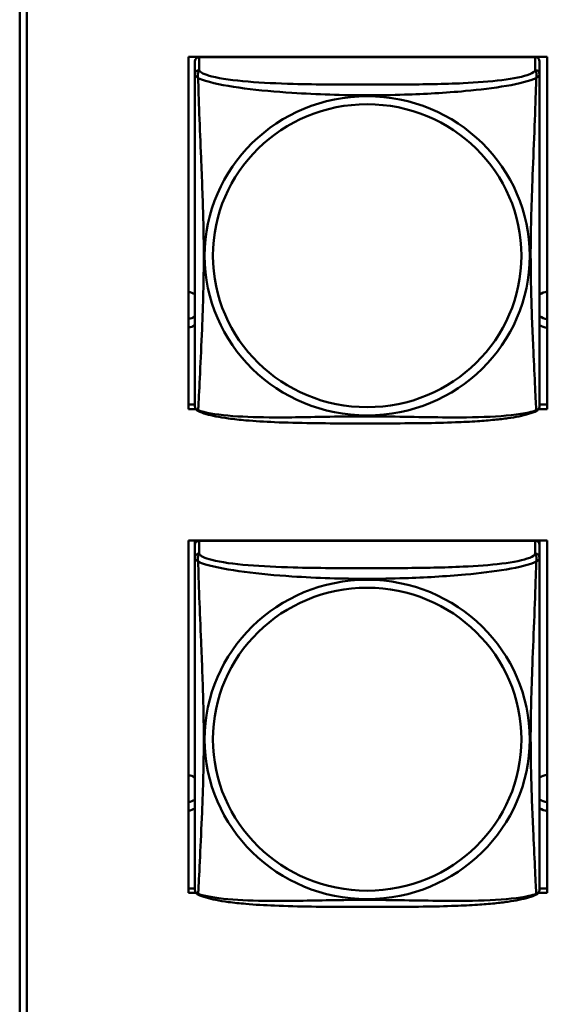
# Model space of a CAD drawing. Header units: inches. Extents: x 0.8 to 72.9, y -7.8 to 49.3.
# Tile 242 of 256: x 53.6 to 54.3, y 17.9 to 19.2. Entities that reach past the tile are written whole.
import ezdxf

# ---------------------------------------------------------------- set-up
doc = ezdxf.new("R2010")
doc.units = ezdxf.units.IN
doc.header["$MEASUREMENT"] = 0
doc.layers.add('Visible Edges(ROSSANSI)', color=7, linetype='Continuous', lineweight=50)
doc.layers.add('Visible Tangent Edges(ROSSANSI)', color=7, linetype='Continuous', lineweight=50)

msp = doc.modelspace()

# ---------------------------------------------------------------- linework, layer by layer
at = {"layer": 'Visible Edges(ROSSANSI)'}
for p, q in [((53.5659, 16.5102), (53.5659, 21.4633)), ((53.5758, 21.4636), (53.5758, 16.5105)), ((53.7973, 18.6727), (53.7973, 19.1552)), ((53.7973, 19.1552), (54.2888, 19.1552)), ((54.2724, 19.1547), (53.8117, 19.1547)), ((54.2888, 19.1552), (54.2888, 18.6727)), ((53.8058, 19.1489), (53.8058, 19.1312)), ((54.2783, 19.1312), (54.2783, 19.1489)), ((53.7973, 18.6788), (53.8058, 18.6788)), ((54.2783, 18.6788), (54.2888, 18.6788)), ((53.8072, 18.6727), (53.7973, 18.6727)), ((54.2888, 18.6727), (54.2768, 18.6727)), ((53.7973, 18.01), (53.7973, 18.4925)), ((53.7973, 18.4925), (54.2888, 18.4925)), ((53.8058, 18.4925), (53.8058, 18.4924)), ((53.8058, 18.4867), (53.8058, 18.4924)), ((53.8058, 18.4924), (53.8116, 18.4924)), ((54.2724, 18.4924), (53.8117, 18.4924)), ((54.2725, 18.4924), (54.2783, 18.4924)), ((54.2783, 18.4925), (54.2783, 18.4924)), ((54.2783, 18.4924), (54.2783, 18.4866)), ((54.2888, 18.4925), (54.2888, 18.01)), ((53.8058, 18.4866), (53.8058, 18.4689)), ((54.2783, 18.4689), (54.2783, 18.4866)), ((53.7973, 18.0161), (53.8058, 18.0161)), ((53.8076, 18.01), (53.7973, 18.01)), ((54.2888, 18.01), (54.2765, 18.01)), ((54.2783, 18.0161), (54.2888, 18.0161))]:
    msp.add_line(p, q, dxfattribs=at)
for centre, start, end in [((53.8196, 18.6783), 180, 189.1496), ((54.2645, 18.6783), 350.8504, 360), ((53.8196, 18.016), 180, 189.1496), ((54.2645, 18.016), 350.8504, 360)]:
    msp.add_arc(centre, 0.0138, start, end, dxfattribs=at)
for centre, major_axis, start_param, end_param in [((53.8117, 19.1489), (-0.00591, 0), 4.712389, 6.283185), ((53.9673, 19.1425), (0.014, 0), 1.951091, 2.048024), ((53.9673, 19.1425), (0.014, 0), 1.093569, 1.190501), ((54.1173, 19.1425), (0.014, 0), 1.951091, 2.048024), ((54.1173, 19.1425), (0.014, 0), 1.093569, 1.190501), ((54.2724, 19.1489), (0.00591, 0), 0, 1.570796), ((53.7923, 18.8087), (0.0255, 0), 1.012755, 1.373182), ((54.2923, 18.8087), (0.0255, 0), 1.708387, 2.154575), ((53.7923, 18.8206), (0.0255, 0), 4.910003, 5.27043), ((54.2923, 18.8206), (0.0255, 0), 4.12861, 4.574798), ((53.7923, 18.8087), (-0.0255, 0), 1.768411, 2.128837), ((54.2923, 18.8087), (-0.0255, 0), 0.987017, 1.433206), ((53.8117, 18.4866), (-0.00591, 0), 4.712389, 6.283185), ((54.2724, 18.4866), (0.00591, 0), 0, 1.570796), ((53.7923, 18.1469), (0.0255, 0), 1.012755, 1.373182), ((54.2923, 18.1469), (0.0255, 0), 1.708387, 2.154575), ((53.7923, 18.1589), (0.0255, 0), 4.910003, 5.27043), ((53.7923, 18.1469), (-0.0255, 0), 1.768411, 2.128837), ((54.2923, 18.1589), (0.0255, 0), 4.12861, 4.574798), ((54.2923, 18.1469), (-0.0255, 0), 0.987017, 1.433206)]:
    msp.add_ellipse(centre, major_axis=major_axis, ratio=0.981793, start_param=start_param, end_param=end_param, dxfattribs=at)
for points, knots in [([(53.8058, 19.1312), (53.8058, 19.1287), (53.8058, 19.124), (53.8058, 19.1179), (53.8058, 19.1067), (53.8058, 19.0903), (53.8058, 19.0724), (53.8058, 19.0546), (53.8058, 19.0354), (53.8058, 19.0162), (53.8058, 18.9891), (53.8058, 18.9619), (53.8058, 18.9351), (53.8058, 18.9184), (53.8058, 18.9018), (53.8058, 18.8851), (53.8058, 18.8519), (53.8058, 18.8187), (53.8058, 18.7865), (53.8058, 18.7463), (53.8058, 18.7059), (53.8058, 18.6873), (53.8058, 18.6815), (53.8058, 18.6783), (53.8058, 18.6783)], [0.325731, 0.325731, 0.325731, 0.325731, 0.404774, 0.404774, 0.404774, 0.550532, 0.550532, 0.550532, 0.69629, 0.69629, 0.69629, 0.902598, 0.902598, 0.902598, 1.03154, 1.03154, 1.03154, 1.289425, 1.289425, 1.289425, 1.610774, 1.610774, 1.610774, 1.710218, 1.710218, 1.710218, 1.710218]), ([(54.2783, 18.6783), (54.2783, 18.6783), (54.2783, 18.6791), (54.2783, 18.6808), (54.2783, 18.6855), (54.2783, 18.6964), (54.2783, 18.7102), (54.2783, 18.7241), (54.2783, 18.7406), (54.2783, 18.758), (54.2783, 18.7827), (54.2783, 18.8091), (54.2783, 18.8355), (54.2783, 18.8519), (54.2783, 18.8685), (54.2783, 18.8851), (54.2783, 18.9184), (54.2783, 18.9516), (54.2783, 18.9856), (54.2783, 19.0279), (54.2783, 19.0738), (54.2783, 19.1053), (54.2783, 19.1178), (54.2783, 19.1271), (54.2783, 19.1312)], [0.352862, 0.352862, 0.352862, 0.352862, 0.404774, 0.404774, 0.404774, 0.550532, 0.550532, 0.550532, 0.69629, 0.69629, 0.69629, 0.902598, 0.902598, 0.902598, 1.03154, 1.03154, 1.03154, 1.289425, 1.289425, 1.289425, 1.610774, 1.610774, 1.610774, 1.73735, 1.73735, 1.73735, 1.73735]), ([(53.81, 18.6702), (53.8095, 18.6705), (53.8089, 18.6708), (53.808, 18.6716), (53.8077, 18.6721), (53.807, 18.673), (53.8068, 18.6734), (53.8064, 18.6743), (53.8063, 18.6747), (53.8061, 18.6754), (53.8061, 18.6757), (53.806, 18.6761)], [0.02273771, 0.02273771, 0.02273771, 0.02273771, 0.02954865, 0.02954865, 0.03635958, 0.03635958, 0.04317052, 0.04317052, 0.04998146, 0.04998146, 0.0567924, 0.0567924, 0.0567924, 0.0567924]), ([(54.2741, 18.6702), (54.2707, 18.6684), (54.2672, 18.6671), (54.2592, 18.6647), (54.2547, 18.6636), (54.2452, 18.6617), (54.2402, 18.6609), (54.2291, 18.6593), (54.2229, 18.6586), (54.209, 18.6572), (54.2012, 18.6566), (54.1834, 18.6554), (54.1732, 18.6549), (54.1483, 18.6539), (54.1336, 18.6536), (54.1019, 18.6531), (54.0849, 18.6531), (54.0509, 18.653), (54.0339, 18.653), (53.9999, 18.653), (53.9828, 18.6531), (53.9488, 18.6536), (53.9317, 18.654), (53.9015, 18.6553), (53.8883, 18.6561), (53.8674, 18.6579), (53.8593, 18.6588), (53.8457, 18.6606), (53.84, 18.6615), (53.8299, 18.6635), (53.8255, 18.6646), (53.8172, 18.667), (53.8135, 18.6683), (53.81, 18.6702)], [-1.678204, -1.678204, -1.678204, -1.678204, -1.629815, -1.629815, -1.580861, -1.580861, -1.532583, -1.532583, -1.479316, -1.479316, -1.416961, -1.416961, -1.337799, -1.337799, -1.226353, -1.226353, -1.09702, -1.09702, -0.967687, -0.967687, -0.838354, -0.838354, -0.709022, -0.709022, -0.60577, -0.60577, -0.53827, -0.53827, -0.483941, -0.483941, -0.435529, -0.435529, -0.384876, -0.384876, -0.384876, -0.384876]), ([(54.2741, 18.6702), (54.2746, 18.6705), (54.2752, 18.6708), (54.2761, 18.6716), (54.2764, 18.6721), (54.277, 18.673), (54.2773, 18.6734), (54.2776, 18.6743), (54.2778, 18.6747), (54.278, 18.6754), (54.278, 18.6757), (54.2781, 18.6761)], [0.02273771, 0.02273771, 0.02273771, 0.02273771, 0.02954865, 0.02954865, 0.03635958, 0.03635958, 0.04317052, 0.04317052, 0.04998146, 0.04998146, 0.0567924, 0.0567924, 0.0567924, 0.0567924]), ([(53.8058, 18.4689), (53.8058, 18.4664), (53.8058, 18.4618), (53.8058, 18.4556), (53.8058, 18.4444), (53.8058, 18.428), (53.8058, 18.4101), (53.8058, 18.3923), (53.8058, 18.3731), (53.8058, 18.3539), (53.8058, 18.3268), (53.8058, 18.2996), (53.8058, 18.2729), (53.8058, 18.2561), (53.8058, 18.2395), (53.8058, 18.2229), (53.8058, 18.1896), (53.8058, 18.1564), (53.8058, 18.1242), (53.8058, 18.0841), (53.8058, 18.0436), (53.8058, 18.025), (53.8058, 18.0193), (53.8058, 18.016), (53.8058, 18.016)], [0.325731, 0.325731, 0.325731, 0.325731, 0.404774, 0.404774, 0.404774, 0.550532, 0.550532, 0.550532, 0.69629, 0.69629, 0.69629, 0.902598, 0.902598, 0.902598, 1.03154, 1.03154, 1.03154, 1.289425, 1.289425, 1.289425, 1.610774, 1.610774, 1.610774, 1.710218, 1.710218, 1.710218, 1.710218]), ([(54.2783, 18.016), (54.2783, 18.016), (54.2783, 18.0169), (54.2783, 18.0185), (54.2783, 18.0232), (54.2783, 18.0341), (54.2783, 18.048), (54.2783, 18.0618), (54.2783, 18.0784), (54.2783, 18.0958), (54.2783, 18.1204), (54.2783, 18.1468), (54.2783, 18.1732), (54.2783, 18.1897), (54.2783, 18.2063), (54.2783, 18.2229), (54.2783, 18.2561), (54.2783, 18.2894), (54.2783, 18.3233), (54.2783, 18.3657), (54.2783, 18.4115), (54.2783, 18.4431), (54.2783, 18.4555), (54.2783, 18.4649), (54.2783, 18.4689)], [0.352862, 0.352862, 0.352862, 0.352862, 0.404774, 0.404774, 0.404774, 0.550532, 0.550532, 0.550532, 0.69629, 0.69629, 0.69629, 0.902598, 0.902598, 0.902598, 1.03154, 1.03154, 1.03154, 1.289425, 1.289425, 1.289425, 1.610774, 1.610774, 1.610774, 1.73735, 1.73735, 1.73735, 1.73735]), ([(53.81, 18.0079), (53.8095, 18.0082), (53.8089, 18.0086), (53.808, 18.0094), (53.8077, 18.0098), (53.807, 18.0107), (53.8068, 18.0112), (53.8064, 18.012), (53.8063, 18.0124), (53.8061, 18.0131), (53.8061, 18.0135), (53.806, 18.0138)], [0.02273771, 0.02273771, 0.02273771, 0.02273771, 0.02954865, 0.02954865, 0.03635958, 0.03635958, 0.04317052, 0.04317052, 0.04998146, 0.04998146, 0.0567924, 0.0567924, 0.0567924, 0.0567924]), ([(54.2741, 18.0079), (54.2707, 18.0061), (54.2672, 18.0048), (54.2592, 18.0024), (54.2547, 18.0014), (54.2452, 17.9995), (54.2402, 17.9986), (54.2291, 17.9971), (54.2229, 17.9963), (54.209, 17.9949), (54.2012, 17.9943), (54.1834, 17.9931), (54.1732, 17.9926), (54.1483, 17.9917), (54.1336, 17.9913), (54.1019, 17.9909), (54.0849, 17.9908), (54.0509, 17.9907), (54.0339, 17.9907), (53.9999, 17.9908), (53.9828, 17.9909), (53.9488, 17.9914), (53.9317, 17.9918), (53.9015, 17.9931), (53.8883, 17.9938), (53.8674, 17.9957), (53.8593, 17.9965), (53.8457, 17.9983), (53.84, 17.9993), (53.8299, 18.0012), (53.8255, 18.0023), (53.8172, 18.0047), (53.8135, 18.006), (53.81, 18.0079)], [-1.678204, -1.678204, -1.678204, -1.678204, -1.629815, -1.629815, -1.580861, -1.580861, -1.532583, -1.532583, -1.479316, -1.479316, -1.416961, -1.416961, -1.337799, -1.337799, -1.226353, -1.226353, -1.09702, -1.09702, -0.967687, -0.967687, -0.838354, -0.838354, -0.709022, -0.709022, -0.60577, -0.60577, -0.53827, -0.53827, -0.483941, -0.483941, -0.435529, -0.435529, -0.384876, -0.384876, -0.384876, -0.384876]), ([(54.2741, 18.0079), (54.2746, 18.0082), (54.2752, 18.0086), (54.2761, 18.0094), (54.2764, 18.0098), (54.277, 18.0107), (54.2773, 18.0112), (54.2776, 18.012), (54.2778, 18.0124), (54.278, 18.0131), (54.278, 18.0135), (54.2781, 18.0138)], [0.02273771, 0.02273771, 0.02273771, 0.02273771, 0.02954865, 0.02954865, 0.03635958, 0.03635958, 0.04317052, 0.04317052, 0.04998146, 0.04998146, 0.0567924, 0.0567924, 0.0567924, 0.0567924])]:
    msp.add_open_spline(points, degree=3, knots=knots, dxfattribs=at)
at = {"layer": 'Visible Tangent Edges(ROSSANSI)'}
for p, q in [((53.8117, 19.137), (53.8117, 19.1547)), ((54.2724, 19.1547), (54.2724, 19.137)), ((53.8117, 18.4747), (53.8117, 18.4924)), ((54.2724, 18.4924), (54.2724, 18.4747))]:
    msp.add_line(p, q, dxfattribs=at)
for centre, major_axis, start_param, end_param in [((53.8117, 19.1312), (-0.00591, 0), 4.712389, 6.283185), ((54.2724, 19.1312), (0.00591, 0), 0, 1.570796), ((53.8117, 18.4689), (-0.00591, 0), 4.712389, 6.283185), ((54.2724, 18.4689), (0.00591, 0), 0, 1.570796)]:
    msp.add_ellipse(centre, major_axis=major_axis, ratio=0.981793, start_param=start_param, end_param=end_param, dxfattribs=at)
for centre, major_axis in [((54.042, 18.8825), (-0.2227, 0)), ((54.042, 18.8827), (-0.2113, 0)), ((54.042, 18.2202), (-0.2227, 0)), ((54.042, 18.2204), (-0.2113, 0))]:
    msp.add_ellipse(centre, major_axis=major_axis, ratio=0.981793, dxfattribs=at)
for points, knots in [([(53.8104, 19.1259), (53.8102, 19.1271), (53.81, 19.1281), (53.81, 19.1301), (53.81, 19.131), (53.8102, 19.1323), (53.8103, 19.1327), (53.8105, 19.1334), (53.8105, 19.1336), (53.8107, 19.1341), (53.8108, 19.1344), (53.811, 19.1351), (53.8112, 19.1355), (53.8115, 19.1363), (53.8116, 19.1366), (53.8117, 19.137)], [-0.00026741, -0.00026741, -0.00026741, -0.00026741, 0.01456352, 0.01456352, 0.03151317, 0.03151317, 0.04210669, 0.04210669, 0.04740346, 0.04740346, 0.05587828, 0.05587828, 0.06943799, 0.06943799, 0.0844808, 0.0844808, 0.0844808, 0.0844808]), ([(54.2724, 19.137), (54.2718, 19.135), (54.2691, 19.1331), (54.2647, 19.1313), (54.2565, 19.128), (54.2426, 19.1253), (54.2265, 19.1232), (54.2103, 19.1212), (54.1921, 19.1199), (54.1735, 19.119), (54.1472, 19.1178), (54.1199, 19.1174), (54.0928, 19.1172), (54.0759, 19.1171), (54.059, 19.1171), (54.042, 19.1171), (54.0082, 19.1171), (53.9743, 19.1171), (53.9406, 19.118), (53.8986, 19.1191), (53.8547, 19.1218), (53.8292, 19.1282), (53.8191, 19.1308), (53.8127, 19.1339), (53.8117, 19.137)], [0.325731, 0.325731, 0.325731, 0.325731, 0.404774, 0.404774, 0.404774, 0.550532, 0.550532, 0.550532, 0.69629, 0.69629, 0.69629, 0.902598, 0.902598, 0.902598, 1.03154, 1.03154, 1.03154, 1.289425, 1.289425, 1.289425, 1.610774, 1.610774, 1.610774, 1.73735, 1.73735, 1.73735, 1.73735]), ([(54.2724, 19.137), (54.2724, 19.1366), (54.2726, 19.1363), (54.2729, 19.1355), (54.2731, 19.1351), (54.2733, 19.1344), (54.2734, 19.1341), (54.2736, 19.1336), (54.2736, 19.1334), (54.2738, 19.1327), (54.2739, 19.1323), (54.2741, 19.131), (54.2741, 19.1301), (54.274, 19.1281), (54.2739, 19.1271), (54.2737, 19.1259)], [-0.0844808, -0.0844808, -0.0844808, -0.0844808, -0.06943799, -0.06943799, -0.05587828, -0.05587828, -0.04740346, -0.04740346, -0.04210669, -0.04210669, -0.03151317, -0.03151317, -0.01456352, -0.01456352, 0.00026741, 0.00026741, 0.00026741, 0.00026741]), ([(53.8058, 19.1312), (53.8058, 19.1309), (53.8058, 19.1307), (53.8059, 19.1303), (53.8059, 19.1301), (53.8061, 19.1298), (53.8061, 19.1296), (53.8063, 19.1294), (53.8064, 19.1294), (53.8066, 19.1291), (53.8068, 19.1289), (53.8073, 19.1284), (53.8078, 19.128), (53.809, 19.127), (53.8096, 19.1265), (53.8104, 19.1259)], [-0.0844808, -0.0844808, -0.0844808, -0.0844808, -0.06943799, -0.06943799, -0.05587828, -0.05587828, -0.04740346, -0.04740346, -0.04210669, -0.04210669, -0.03151317, -0.03151317, -0.01456352, -0.01456352, 0.00026741, 0.00026741, 0.00026741, 0.00026741]), ([(53.8104, 18.671), (53.8105, 18.6726), (53.8106, 18.6749), (53.8108, 18.6778), (53.8119, 18.6976), (53.814, 18.7408), (53.8157, 18.7823), (53.8171, 18.8156), (53.8181, 18.8491), (53.8181, 18.8825), (53.8181, 18.8993), (53.8178, 18.916), (53.8174, 18.933), (53.8167, 18.9602), (53.8156, 18.9883), (53.8144, 19.0169), (53.8136, 19.0371), (53.8127, 19.0575), (53.812, 19.0768), (53.8113, 19.0959), (53.8107, 19.1136), (53.8104, 19.1259)], [-1.657319, -1.657319, -1.657319, -1.657319, -1.610774, -1.610774, -1.610774, -1.289425, -1.289425, -1.289425, -1.03154, -1.03154, -1.03154, -0.902598, -0.902598, -0.902598, -0.69629, -0.69629, -0.69629, -0.550532, -0.550532, -0.550532, -0.405761, -0.405761, -0.405761, -0.405761]), ([(53.8104, 19.1259), (53.8132, 19.1246), (53.8167, 19.1234), (53.8207, 19.1222), (53.8483, 19.1138), (53.8953, 19.1087), (53.9389, 19.1058), (53.9738, 19.1035), (54.008, 19.1025), (54.042, 19.1025), (54.0591, 19.1025), (54.0761, 19.1027), (54.0933, 19.1033), (54.1208, 19.1041), (54.1489, 19.1057), (54.1766, 19.1083), (54.1961, 19.1101), (54.2155, 19.1124), (54.2328, 19.1153), (54.25, 19.1183), (54.2649, 19.1219), (54.2737, 19.1259)], [-1.657319, -1.657319, -1.657319, -1.657319, -1.610774, -1.610774, -1.610774, -1.289425, -1.289425, -1.289425, -1.03154, -1.03154, -1.03154, -0.902598, -0.902598, -0.902598, -0.69629, -0.69629, -0.69629, -0.550532, -0.550532, -0.550532, -0.405761, -0.405761, -0.405761, -0.405761]), ([(54.2737, 19.1259), (54.2736, 19.122), (54.2735, 19.1174), (54.2733, 19.1124), (54.2722, 19.078), (54.2701, 19.0288), (54.2684, 18.9849), (54.267, 18.9496), (54.266, 18.916), (54.266, 18.8825), (54.266, 18.8658), (54.2663, 18.8491), (54.2667, 18.8324), (54.2674, 18.8056), (54.2685, 18.7784), (54.2697, 18.7527), (54.2705, 18.7345), (54.2714, 18.717), (54.2721, 18.7022), (54.2728, 18.6876), (54.2734, 18.676), (54.2737, 18.671)], [-1.657319, -1.657319, -1.657319, -1.657319, -1.610774, -1.610774, -1.610774, -1.289425, -1.289425, -1.289425, -1.03154, -1.03154, -1.03154, -0.902598, -0.902598, -0.902598, -0.69629, -0.69629, -0.69629, -0.550532, -0.550532, -0.550532, -0.405761, -0.405761, -0.405761, -0.405761]), ([(54.2737, 19.1259), (54.2745, 19.1265), (54.2751, 19.127), (54.2763, 19.128), (54.2767, 19.1284), (54.2773, 19.1289), (54.2775, 19.1291), (54.2777, 19.1294), (54.2778, 19.1294), (54.2779, 19.1296), (54.278, 19.1298), (54.2782, 19.1301), (54.2782, 19.1303), (54.2783, 19.1307), (54.2783, 19.1309), (54.2783, 19.1312)], [-0.00026741, -0.00026741, -0.00026741, -0.00026741, 0.01456352, 0.01456352, 0.03151317, 0.03151317, 0.04210669, 0.04210669, 0.04740346, 0.04740346, 0.05587828, 0.05587828, 0.06943799, 0.06943799, 0.0844808, 0.0844808, 0.0844808, 0.0844808]), ([(53.8104, 18.671), (53.8096, 18.6712), (53.809, 18.6715), (53.8078, 18.6722), (53.8073, 18.6728), (53.8068, 18.6737), (53.8066, 18.674), (53.8064, 18.6746), (53.8063, 18.6748), (53.8061, 18.6753), (53.8061, 18.6756), (53.806, 18.676), (53.806, 18.676), (53.806, 18.6761)], [-0.00026741, -0.00026741, -0.00026741, -0.00026741, 0.01456352, 0.01456352, 0.03151317, 0.03151317, 0.04210669, 0.04210669, 0.04740346, 0.04740346, 0.05587828, 0.05587828, 0.0567924, 0.0567924, 0.0567924, 0.0567924]), ([(53.81, 18.6702), (53.81, 18.6702), (53.81, 18.6702), (53.81, 18.6704), (53.8102, 18.6706), (53.8104, 18.671)], [-0.02273771, -0.02273771, -0.02273771, -0.02273771, -0.01456352, -0.01456352, 0.00026741, 0.00026741, 0.00026741, 0.00026741]), ([(54.2737, 18.671), (54.2709, 18.6699), (54.2674, 18.6689), (54.2634, 18.668), (54.2358, 18.6618), (54.1888, 18.6609), (54.1452, 18.6613), (54.1103, 18.6617), (54.0761, 18.6626), (54.042, 18.6626), (54.025, 18.6626), (54.008, 18.6624), (53.9908, 18.6622), (53.9633, 18.6617), (53.9352, 18.661), (53.9075, 18.6613), (53.8879, 18.6615), (53.8686, 18.6621), (53.8513, 18.6637), (53.8341, 18.6652), (53.8192, 18.6677), (53.8104, 18.671)], [-1.657319, -1.657319, -1.657319, -1.657319, -1.610774, -1.610774, -1.610774, -1.289425, -1.289425, -1.289425, -1.03154, -1.03154, -1.03154, -0.902598, -0.902598, -0.902598, -0.69629, -0.69629, -0.69629, -0.550532, -0.550532, -0.550532, -0.405761, -0.405761, -0.405761, -0.405761]), ([(54.2781, 18.6761), (54.2781, 18.676), (54.2781, 18.676), (54.278, 18.6756), (54.2779, 18.6753), (54.2778, 18.6748), (54.2777, 18.6746), (54.2775, 18.674), (54.2773, 18.6737), (54.2767, 18.6728), (54.2763, 18.6722), (54.2751, 18.6715), (54.2745, 18.6712), (54.2737, 18.671)], [-0.0567924, -0.0567924, -0.0567924, -0.0567924, -0.05587828, -0.05587828, -0.04740346, -0.04740346, -0.04210669, -0.04210669, -0.03151317, -0.03151317, -0.01456352, -0.01456352, 0.00026741, 0.00026741, 0.00026741, 0.00026741]), ([(54.2737, 18.671), (54.2739, 18.6706), (54.274, 18.6704), (54.2741, 18.6702), (54.2741, 18.6702), (54.2741, 18.6702)], [-0.00026741, -0.00026741, -0.00026741, -0.00026741, 0.01456352, 0.01456352, 0.02273771, 0.02273771, 0.02273771, 0.02273771]), ([(53.8058, 18.4689), (53.8058, 18.4687), (53.8058, 18.4684), (53.8059, 18.468), (53.8059, 18.4678), (53.8061, 18.4675), (53.8061, 18.4674), (53.8063, 18.4672), (53.8064, 18.4671), (53.8066, 18.4668), (53.8068, 18.4666), (53.8073, 18.4661), (53.8078, 18.4657), (53.809, 18.4648), (53.8096, 18.4643), (53.8104, 18.4637)], [-0.0844808, -0.0844808, -0.0844808, -0.0844808, -0.06943799, -0.06943799, -0.05587828, -0.05587828, -0.04740346, -0.04740346, -0.04210669, -0.04210669, -0.03151317, -0.03151317, -0.01456352, -0.01456352, 0.00026741, 0.00026741, 0.00026741, 0.00026741]), ([(53.8104, 18.4637), (53.8102, 18.4648), (53.81, 18.4658), (53.81, 18.4678), (53.81, 18.4687), (53.8102, 18.47), (53.8103, 18.4705), (53.8105, 18.4711), (53.8105, 18.4713), (53.8107, 18.4718), (53.8108, 18.4721), (53.811, 18.4728), (53.8112, 18.4732), (53.8115, 18.474), (53.8116, 18.4744), (53.8117, 18.4747)], [-0.00026741, -0.00026741, -0.00026741, -0.00026741, 0.01456352, 0.01456352, 0.03151317, 0.03151317, 0.04210669, 0.04210669, 0.04740346, 0.04740346, 0.05587828, 0.05587828, 0.06943799, 0.06943799, 0.0844808, 0.0844808, 0.0844808, 0.0844808]), ([(53.8104, 18.0087), (53.8105, 18.0103), (53.8106, 18.0126), (53.8108, 18.0155), (53.8119, 18.0353), (53.814, 18.0785), (53.8157, 18.12), (53.8171, 18.1533), (53.8181, 18.1868), (53.8181, 18.2203), (53.8181, 18.237), (53.8178, 18.2538), (53.8174, 18.2708), (53.8167, 18.298), (53.8156, 18.326), (53.8144, 18.3546), (53.8136, 18.3748), (53.8127, 18.3953), (53.812, 18.4145), (53.8113, 18.4336), (53.8107, 18.4513), (53.8104, 18.4637)], [-1.657319, -1.657319, -1.657319, -1.657319, -1.610774, -1.610774, -1.610774, -1.289425, -1.289425, -1.289425, -1.03154, -1.03154, -1.03154, -0.902598, -0.902598, -0.902598, -0.69629, -0.69629, -0.69629, -0.550532, -0.550532, -0.550532, -0.405761, -0.405761, -0.405761, -0.405761]), ([(53.8104, 18.4637), (53.8132, 18.4624), (53.8167, 18.4611), (53.8207, 18.4599), (53.8483, 18.4515), (53.8953, 18.4464), (53.9389, 18.4435), (53.9738, 18.4412), (54.008, 18.4402), (54.042, 18.4402), (54.0591, 18.4402), (54.0761, 18.4405), (54.0933, 18.441), (54.1208, 18.4419), (54.1489, 18.4435), (54.1766, 18.446), (54.1961, 18.4478), (54.2155, 18.4501), (54.2328, 18.4531), (54.25, 18.456), (54.2649, 18.4597), (54.2737, 18.4637)], [-1.657319, -1.657319, -1.657319, -1.657319, -1.610774, -1.610774, -1.610774, -1.289425, -1.289425, -1.289425, -1.03154, -1.03154, -1.03154, -0.902598, -0.902598, -0.902598, -0.69629, -0.69629, -0.69629, -0.550532, -0.550532, -0.550532, -0.405761, -0.405761, -0.405761, -0.405761]), ([(54.2724, 18.4747), (54.2718, 18.4728), (54.2691, 18.4708), (54.2647, 18.469), (54.2565, 18.4657), (54.2426, 18.463), (54.2265, 18.461), (54.2103, 18.459), (54.1921, 18.4577), (54.1735, 18.4568), (54.1472, 18.4555), (54.1199, 18.4551), (54.0928, 18.4549), (54.0759, 18.4548), (54.059, 18.4548), (54.042, 18.4548), (54.0082, 18.4548), (53.9743, 18.4548), (53.9406, 18.4557), (53.8986, 18.4568), (53.8547, 18.4595), (53.8292, 18.466), (53.8191, 18.4685), (53.8127, 18.4716), (53.8117, 18.4747)], [0.325731, 0.325731, 0.325731, 0.325731, 0.404774, 0.404774, 0.404774, 0.550532, 0.550532, 0.550532, 0.69629, 0.69629, 0.69629, 0.902598, 0.902598, 0.902598, 1.03154, 1.03154, 1.03154, 1.289425, 1.289425, 1.289425, 1.610774, 1.610774, 1.610774, 1.73735, 1.73735, 1.73735, 1.73735]), ([(54.2737, 18.4637), (54.2736, 18.4597), (54.2735, 18.4551), (54.2733, 18.4502), (54.2722, 18.4158), (54.2701, 18.3666), (54.2684, 18.3226), (54.267, 18.2873), (54.266, 18.2537), (54.266, 18.2203), (54.266, 18.2035), (54.2663, 18.1868), (54.2667, 18.1701), (54.2674, 18.1433), (54.2685, 18.1162), (54.2697, 18.0904), (54.2705, 18.0722), (54.2714, 18.0547), (54.2721, 18.04), (54.2728, 18.0253), (54.2734, 18.0137), (54.2737, 18.0087)], [-1.657319, -1.657319, -1.657319, -1.657319, -1.610774, -1.610774, -1.610774, -1.289425, -1.289425, -1.289425, -1.03154, -1.03154, -1.03154, -0.902598, -0.902598, -0.902598, -0.69629, -0.69629, -0.69629, -0.550532, -0.550532, -0.550532, -0.405761, -0.405761, -0.405761, -0.405761]), ([(54.2724, 18.4747), (54.2724, 18.4744), (54.2726, 18.474), (54.2729, 18.4732), (54.2731, 18.4728), (54.2733, 18.4721), (54.2734, 18.4718), (54.2736, 18.4713), (54.2736, 18.4711), (54.2738, 18.4705), (54.2739, 18.47), (54.2741, 18.4687), (54.2741, 18.4678), (54.274, 18.4658), (54.2739, 18.4648), (54.2737, 18.4637)], [-0.0844808, -0.0844808, -0.0844808, -0.0844808, -0.06943799, -0.06943799, -0.05587828, -0.05587828, -0.04740346, -0.04740346, -0.04210669, -0.04210669, -0.03151317, -0.03151317, -0.01456352, -0.01456352, 0.00026741, 0.00026741, 0.00026741, 0.00026741]), ([(54.2737, 18.4637), (54.2745, 18.4643), (54.2751, 18.4648), (54.2763, 18.4657), (54.2767, 18.4661), (54.2773, 18.4666), (54.2775, 18.4668), (54.2777, 18.4671), (54.2778, 18.4672), (54.2779, 18.4674), (54.278, 18.4675), (54.2782, 18.4678), (54.2782, 18.468), (54.2783, 18.4684), (54.2783, 18.4687), (54.2783, 18.4689)], [-0.00026741, -0.00026741, -0.00026741, -0.00026741, 0.01456352, 0.01456352, 0.03151317, 0.03151317, 0.04210669, 0.04210669, 0.04740346, 0.04740346, 0.05587828, 0.05587828, 0.06943799, 0.06943799, 0.0844808, 0.0844808, 0.0844808, 0.0844808]), ([(53.8104, 18.0087), (53.8096, 18.0089), (53.809, 18.0092), (53.8078, 18.01), (53.8073, 18.0105), (53.8068, 18.0114), (53.8066, 18.0118), (53.8064, 18.0123), (53.8063, 18.0125), (53.8061, 18.0131), (53.8061, 18.0134), (53.806, 18.0137), (53.806, 18.0138), (53.806, 18.0138)], [-0.00026741, -0.00026741, -0.00026741, -0.00026741, 0.01456352, 0.01456352, 0.03151317, 0.03151317, 0.04210669, 0.04210669, 0.04740346, 0.04740346, 0.05587828, 0.05587828, 0.0567924, 0.0567924, 0.0567924, 0.0567924]), ([(53.81, 18.0079), (53.81, 18.0079), (53.81, 18.0079), (53.81, 18.0081), (53.8102, 18.0084), (53.8104, 18.0087)], [-0.02273771, -0.02273771, -0.02273771, -0.02273771, -0.01456352, -0.01456352, 0.00026741, 0.00026741, 0.00026741, 0.00026741]), ([(54.2737, 18.0087), (54.2709, 18.0077), (54.2674, 18.0067), (54.2634, 18.0058), (54.2358, 17.9996), (54.1888, 17.9986), (54.1452, 17.9991), (54.1103, 17.9994), (54.0761, 18.0004), (54.042, 18.0004), (54.025, 18.0004), (54.008, 18.0002), (53.9908, 17.9999), (53.9633, 17.9994), (53.9352, 17.9988), (53.9075, 17.999), (53.8879, 17.9992), (53.8686, 17.9998), (53.8513, 18.0014), (53.8341, 18.0029), (53.8192, 18.0054), (53.8104, 18.0087)], [-1.657319, -1.657319, -1.657319, -1.657319, -1.610774, -1.610774, -1.610774, -1.289425, -1.289425, -1.289425, -1.03154, -1.03154, -1.03154, -0.902598, -0.902598, -0.902598, -0.69629, -0.69629, -0.69629, -0.550532, -0.550532, -0.550532, -0.405761, -0.405761, -0.405761, -0.405761]), ([(54.2781, 18.0138), (54.2781, 18.0138), (54.2781, 18.0137), (54.278, 18.0134), (54.2779, 18.0131), (54.2778, 18.0125), (54.2777, 18.0123), (54.2775, 18.0118), (54.2773, 18.0114), (54.2767, 18.0105), (54.2763, 18.01), (54.2751, 18.0092), (54.2745, 18.0089), (54.2737, 18.0087)], [-0.0567924, -0.0567924, -0.0567924, -0.0567924, -0.05587828, -0.05587828, -0.04740346, -0.04740346, -0.04210669, -0.04210669, -0.03151317, -0.03151317, -0.01456352, -0.01456352, 0.00026741, 0.00026741, 0.00026741, 0.00026741]), ([(54.2737, 18.0087), (54.2739, 18.0084), (54.274, 18.0081), (54.2741, 18.0079), (54.2741, 18.0079), (54.2741, 18.0079)], [-0.00026741, -0.00026741, -0.00026741, -0.00026741, 0.01456352, 0.01456352, 0.02273771, 0.02273771, 0.02273771, 0.02273771])]:
    msp.add_open_spline(points, degree=3, knots=knots, dxfattribs=at)

doc.saveas('drawing.dxf')
